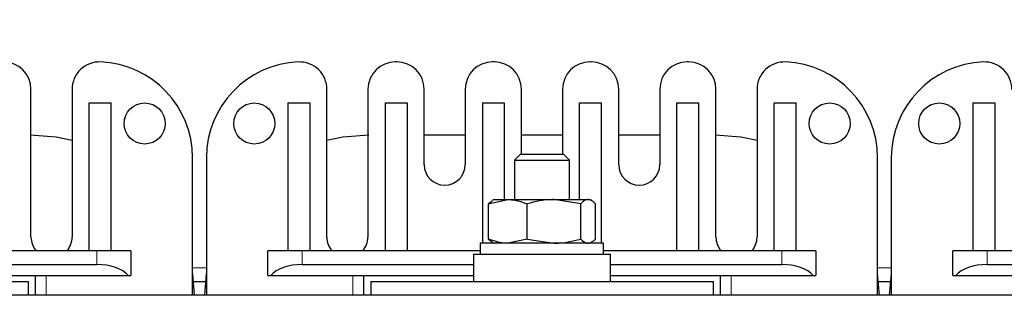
# Model space of a CAD drawing. Header units: millimetres. Extents: x 5 to 418, y 2 to 292.
# Tile 9 of 43: x 85 to 121, y 104 to 114. Entities that reach past the tile are written whole.
import ezdxf

# ---------------------------------------------------------------- set-up
doc = ezdxf.new("R2010")
doc.units = ezdxf.units.MM
doc.layers.add('SLD-0', color=7, linetype='Continuous')
doc.styles.add('SLDTEXTSTYLE0', font='TXT', dxfattribs={"width": 0.605})
doc.dimstyles.new('SLDDIMSTYLE0', dxfattribs={"dimtxt": 3.5, "dimasz": 3.302, "dimexe": 0, "dimexo": 0.0625, "dimgap": 0.875, "dimtad": 1, "dimlfac": 2, "dimrnd": 1e-09, "dimzin": 12, "dimdsep": 46, "dimtxsty": 'SLDTEXTSTYLE0', "dimsah": 1, "dimcen": 0.09, "dimadec": 0, "dimazin": 3, "dimtfac": 1, "dimtofl": 0, "dimtmove": 0, "dimatfit": 3, "dimfxl": 1, "dimfrac": 2, "dimtolj": 1, "dimtzin": 12, "dimarcsym": 0})

# ---------------------------------------------------------------- blocks, each defined once
blk = doc.blocks.new('_D_6')
at = {"layer": 'SLD-0'}
for p, q in [((75.631, 113.721), (75.631, 124.775)), ((132.131, 113.721), (132.131, 124.775)), ((75.631, 123.775), (132.131, 123.775))]:
    blk.add_line(p, q, dxfattribs=at)
for points in [[(75.631, 123.775), (78.933, 123.267), (78.933, 124.283)], [(132.131, 123.775), (128.829, 124.283), (128.829, 123.267)]]:
    blk.add_solid(points, dxfattribs=at)
at = {"layer": 'SLD-0', "insert": (99.87, 128.287), "char_height": 3.5, "attachment_point": 1, "style": 'SLDTEXTSTYLE0'}
blk.add_mtext('113', dxfattribs=at)
blk = doc.blocks.new('_D_7')
at = {"layer": 'SLD-0'}
for p, q in [((62.381, 112.071), (62.381, 132.722)), ((145.381, 112.071), (145.381, 132.722)), ((62.381, 131.722), (145.381, 131.722))]:
    blk.add_line(p, q, dxfattribs=at)
for points in [[(62.381, 131.722), (65.683, 131.214), (65.683, 132.23)], [(145.381, 131.722), (142.079, 132.23), (142.079, 131.214)]]:
    blk.add_solid(points, dxfattribs=at)
at = {"layer": 'SLD-0', "insert": (99.87, 136.233), "char_height": 3.5, "attachment_point": 1, "style": 'SLDTEXTSTYLE0'}
blk.add_mtext('166', dxfattribs=at)

msp = doc.modelspace()

# ---------------------------------------------------------------- linework, layer by layer
at = {"color": 7, "linetype": 'Continuous', "lineweight": 25}
for p, q in [((98.5809, 112.7965), (98.5309, 112.7965)), ((102.1309, 112.7965), (102.0809, 112.7965)), ((105.6809, 112.7965), (105.6309, 112.7965)), ((109.2309, 112.7965), (109.1809, 112.7965)), ((85.2309, 106.3965), (85.2309, 111.7965)), ((86.7309, 111.7945), (86.7309, 106.3965)), ((96.0309, 106.3965), (96.0309, 111.7945)), ((97.5309, 111.7965), (97.5309, 106.3965)), ((99.5809, 109.0465), (99.5809, 111.7965)), ((101.0809, 111.7965), (101.0809, 109.0465)), ((103.1309, 109.4215), (103.1309, 111.7965)), ((104.6309, 111.7965), (104.6309, 109.4215)), ((106.6809, 109.0465), (106.6809, 111.7965)), ((108.1809, 111.7965), (108.1809, 109.0465)), ((110.2309, 106.3965), (110.2309, 111.7965)), ((111.7309, 111.7945), (111.7309, 106.3965)), ((87.3559, 111.2965), (88.1559, 111.2965)), ((87.3559, 105.8965), (87.3559, 111.2965)), ((88.1559, 105.8965), (88.1559, 111.2965)), ((94.6059, 111.2965), (95.4059, 111.2965)), ((94.6059, 111.2965), (94.6059, 105.8965)), ((95.4059, 111.2965), (95.4059, 105.8965)), ((98.1559, 111.2965), (98.9559, 111.2965)), ((98.1559, 111.2965), (98.1559, 105.8965)), ((98.9559, 111.2965), (98.9559, 105.8965)), ((101.7059, 111.2965), (102.5059, 111.2965)), ((101.7059, 111.2965), (101.7059, 106.1715)), ((102.5059, 111.2965), (102.5059, 107.7715)), ((105.2559, 111.2965), (106.0559, 111.2965)), ((105.2559, 107.7715), (105.2559, 111.2965)), ((106.0559, 106.1715), (106.0559, 111.2965)), ((108.8059, 105.8965), (108.8059, 111.2965)), ((108.8059, 111.2965), (109.6059, 111.2965)), ((109.6059, 105.8965), (109.6059, 111.2965)), ((112.3559, 111.2965), (113.1559, 111.2965)), ((112.3559, 105.8965), (112.3559, 111.2965)), ((113.1559, 105.8965), (113.1559, 111.2965)), ((119.6059, 111.2965), (120.4059, 111.2965)), ((119.6059, 111.2965), (119.6059, 105.8965)), ((120.4059, 111.2965), (120.4059, 105.8965)), ((101.0809, 110.1215), (99.5809, 110.1215)), ((104.6309, 110.1215), (103.1309, 110.1215)), ((108.1809, 110.1215), (106.6809, 110.1215)), ((91.1309, 104.2715), (91.1309, 109.2965)), ((91.6309, 109.2965), (91.6309, 104.2715)), ((103.0956, 109.4215), (102.8809, 109.2067)), ((103.0956, 109.4215), (103.2513, 109.4215)), ((103.2513, 109.4215), (104.6661, 109.4215)), ((104.8809, 109.2067), (104.6661, 109.4215)), ((116.1309, 104.2715), (116.1309, 109.2965)), ((116.6309, 109.2965), (116.6309, 104.2715)), ((102.8809, 109.2067), (102.8809, 107.7715)), ((102.8809, 109.2067), (103.0792, 109.2067)), ((103.0792, 109.2067), (104.8809, 109.2067)), ((104.8809, 107.7715), (104.8809, 109.2067)), ((101.9237, 107.6152), (102.6308, 107.7715)), ((102.0674, 107.7154), (101.9237, 107.6152)), ((101.9237, 106.3278), (101.9237, 107.6152)), ((102.1309, 107.7715), (102.064, 107.7329)), ((102.1309, 107.7715), (102.6308, 107.7715)), ((102.6308, 107.7715), (104.3164, 107.7715)), ((103.3378, 106.3278), (103.3378, 107.6152)), ((105.2949, 107.6152), (104.3164, 107.7715)), ((104.3164, 107.7715), (105.5665, 107.7715)), ((105.2949, 106.3278), (105.2949, 107.6152)), ((105.5665, 107.7715), (105.6309, 107.7715)), ((105.6978, 107.7329), (105.6309, 107.7715)), ((105.8381, 106.3278), (105.8381, 107.6152)), ((101.6309, 106.1715), (101.6309, 105.7715)), ((106.1309, 106.1715), (101.6309, 106.1715)), ((101.9237, 106.3278), (102.0674, 106.2275)), ((102.064, 106.2101), (102.1309, 106.1715)), ((103.3378, 106.3278), (102.6308, 106.1715)), ((103.3378, 106.3278), (104.3164, 106.1715)), ((105.6309, 106.1715), (105.6978, 106.2101)), ((106.1309, 105.7715), (106.1309, 106.1715)), ((87.6309, 105.8965), (80.6848, 105.8965)), ((88.1208, 105.8965), (87.6309, 105.8965)), ((88.1559, 105.8965), (88.1208, 105.8965)), ((88.8809, 105.8965), (88.1559, 105.8965)), ((88.8809, 105.8965), (88.8809, 104.9965)), ((94.6059, 105.8965), (93.8809, 105.8965)), ((93.8809, 104.9965), (93.8809, 105.8965)), ((94.641, 105.8965), (94.6059, 105.8965)), ((95.1309, 105.8965), (94.641, 105.8965)), ((101.6309, 105.8965), (95.1309, 105.8965)), ((101.3809, 105.7715), (101.3809, 104.7715)), ((101.3809, 105.7715), (106.3809, 105.7715)), ((112.6309, 105.8965), (106.1309, 105.8965)), ((106.3809, 104.7715), (106.3809, 105.7715)), ((113.1208, 105.8965), (112.6309, 105.8965)), ((113.1559, 105.8965), (113.1208, 105.8965)), ((113.8809, 105.8965), (113.1559, 105.8965)), ((113.8809, 105.8965), (113.8809, 104.9965)), ((119.6059, 105.8965), (118.8809, 105.8965)), ((118.8809, 104.9965), (118.8809, 105.8965)), ((119.641, 105.8965), (119.6059, 105.8965)), ((120.1309, 105.8965), (119.641, 105.8965)), ((126.6309, 105.8965), (120.1309, 105.8965)), ((80.6848, 105.3965), (87.6309, 105.3965)), ((95.1309, 105.3965), (101.3809, 105.3965)), ((106.3809, 105.3965), (112.6309, 105.3965)), ((120.1309, 105.3965), (126.3809, 105.3965)), ((81.1309, 104.9965), (88.7765, 104.9965)), ((85.3809, 104.9965), (85.386, 104.2715)), ((88.7765, 104.9965), (88.8809, 104.9965)), ((93.8809, 104.9965), (93.9853, 104.9965)), ((93.9853, 104.9965), (101.3809, 104.9965)), ((97.3758, 104.2715), (97.3809, 104.9965)), ((106.3809, 104.9965), (113.7765, 104.9965)), ((110.3809, 104.9965), (110.386, 104.2715)), ((113.7765, 104.9965), (113.8809, 104.9965)), ((118.8809, 104.9965), (118.9853, 104.9965)), ((118.9853, 104.9965), (126.3809, 104.9965)), ((72.6309, 104.7715), (85.1309, 104.7715)), ((85.1309, 104.7715), (85.1309, 104.2715)), ((91.1706, 104.7715), (91.5912, 104.7715)), ((97.6309, 104.7715), (97.6309, 104.2715)), ((97.6309, 104.7715), (110.1309, 104.7715)), ((110.1309, 104.7715), (110.1309, 104.2715)), ((116.1706, 104.7715), (116.5912, 104.7715)), ((135.1309, 104.2715), (72.6309, 104.2715))]:
    msp.add_line(p, q, dxfattribs=at)
at = {"color": 7, "linetype": 'Continuous', "lineweight": 18}
for p, q in [((87.6309, 105.3965), (87.6309, 105.8965)), ((95.1309, 105.8965), (95.1309, 105.3965)), ((112.6309, 105.3965), (112.6309, 105.8965)), ((120.1309, 105.8965), (120.1309, 105.3965)), ((85.7809, 104.9965), (85.7809, 104.2715)), ((91.1309, 105.2715), (91.6309, 105.2715)), ((96.9809, 104.2715), (96.9809, 104.9965)), ((110.7809, 104.9965), (110.7809, 104.2715)), ((116.1309, 105.2715), (116.6309, 105.2715))]:
    msp.add_line(p, q, dxfattribs=at)
at = {"color": 7, "linetype": 'Continuous', "lineweight": 25, "flags": 128}
for points in [[(86.7309, 109.9244), (86.1445, 110.0476), (85.2059, 110.1215)], [(97.5559, 110.1215), (96.6173, 110.0476), (96.0309, 109.9244)], [(111.7309, 109.9244), (111.1445, 110.0476), (110.2059, 110.1215)], [(91.204, 104.2715), (91.132, 105.0601), (91.1309, 105.0672)], [(91.6309, 105.0672), (91.6298, 105.0601), (91.5578, 104.2715)], [(116.204, 104.2715), (116.132, 105.0601), (116.1309, 105.0672)], [(116.6309, 105.0672), (116.6298, 105.0601), (116.5578, 104.2715)]]:
    msp.add_lwpolyline(points, dxfattribs=at)
at = {"color": 7, "linetype": 'Continuous', "lineweight": 25}
for centre in [(89.3809, 110.5465), (93.3809, 110.5465), (114.3809, 110.5465), (118.3809, 110.5465)]:
    msp.add_circle(centre, 0.75, dxfattribs=at)
for centre, radius, start, end in [((84.2309, 111.7965), 1, 0, 90), ((87.7309, 111.7945), 1, 87.70756, 180), ((87.6309, 109.2965), 3.5, 0, 87.70756), ((95.1309, 109.2965), 3.5, 92.29244, 180), ((95.0309, 111.7945), 1, 0, 92.29244), ((98.5309, 111.7965), 1, 90, 180), ((98.5809, 111.7965), 1, 0, 90), ((102.0809, 111.7965), 1, 90, 180), ((102.1309, 111.7965), 1, 0, 90), ((105.6309, 111.7965), 1, 90, 180), ((105.6809, 111.7965), 1, 0, 90), ((109.1809, 111.7965), 1, 90, 180), ((109.2309, 111.7965), 1, 0, 90), ((112.7309, 111.7945), 1, 87.70756, 180), ((112.6309, 109.2965), 3.5, 0, 87.70756), ((120.1309, 109.2965), 3.5, 92.29244, 180), ((120.0309, 111.7945), 1, 0, 92.29244), ((100.3309, 109.0465), 0.75, 180, 0), ((107.4309, 109.0465), 0.75, 180, 0), ((85.9809, 106.3965), 0.75, 180, 221.81031), ((85.9809, 106.3965), 0.75, 318.18969, 0), ((96.7809, 106.3965), 0.75, 180, 221.81031), ((96.7809, 106.3965), 0.75, 318.18969, 0), ((110.9809, 106.3965), 0.75, 180, 221.81031), ((110.9809, 106.3965), 0.75, 318.18969, 0)]:
    msp.add_arc(centre, radius, start, end, dxfattribs=at)
for centre, start_param, end_param in [((87.6309, 104.7298), 0.4115168, 1.5707963), ((95.1309, 104.7298), 1.5707963, 2.7300758), ((112.6309, 104.7298), 0.4115168, 1.5707963), ((120.1309, 104.7298), 1.5707963, 2.7300758)]:
    msp.add_ellipse(centre, major_axis=(1.25, 0), ratio=0.5333333, start_param=start_param, end_param=end_param, dxfattribs=at)
for points, knots in [([(102.6308, 107.7715), (102.6475, 107.7713), (102.8863, 107.7691), (103.1202, 107.6893), (103.3378, 107.6152)], [0, 0, 0, 0, 0.0701742, 1, 1, 1, 1]), ([(104.3164, 107.7715), (104.2932, 107.7713), (103.9627, 107.7691), (103.6389, 107.6893), (103.3378, 107.6152)], [0, 0, 0, 0, 0.0701742, 1, 1, 1, 1]), ([(105.5665, 107.7715), (105.5469, 107.77), (105.455, 107.7632), (105.3654, 107.6803), (105.2949, 107.6152)], [0, 0, 0, 0, 0.213336, 1, 1, 1, 1]), ([(105.8381, 107.6152), (105.8215, 107.6325), (105.7331, 107.725), (105.6412, 107.7506), (105.5665, 107.7715)], [0, 0, 0, 0, 0.1873629, 1, 1, 1, 1]), ([(102.6308, 106.1715), (102.614, 106.1716), (102.3752, 106.1738), (102.1413, 106.2536), (101.9237, 106.3278)], [0, 0, 0, 0, 0.0701742, 1, 1, 1, 1]), ([(104.3164, 106.1715), (104.3396, 106.1716), (104.67, 106.1738), (104.9938, 106.2536), (105.2949, 106.3278)], [0, 0, 0, 0, 0.0701742, 1, 1, 1, 1]), ([(105.2949, 106.3278), (105.3654, 106.2626), (105.455, 106.1798), (105.5469, 106.1729), (105.5665, 106.1715)], [0, 0, 0, 0, 0.786664, 1, 1, 1, 1]), ([(105.6948, 106.2332), (105.7262, 106.2432), (105.7748, 106.2588), (105.8215, 106.3097), (105.8381, 106.3278)], [0, 0, 0, 0, 0.6463032, 1, 1, 1, 1])]:
    msp.add_open_spline(points, degree=3, knots=knots, dxfattribs=at)

# ---------------------------------------------------------------- dimensions: what is measured, and where the dimension line sits
at = {"layer": 'SLD-0'}
for base, p1, p2, picture, middle in [((145.3809, 131.7216), (62.3809, 112.0715), (145.3809, 112.0715), '_D_7', (103.8809, 131.7216)), ((132.1309, 123.7755), (75.6309, 113.7215), (132.1309, 113.7215), '_D_6', (103.8809, 123.7755))]:
    dim = msp.add_linear_dim(base=base, p1=p1, p2=p2, dimstyle='SLDDIMSTYLE0', dxfattribs=at)
    dim.commit()
    dim.dimension.update_dxf_attribs({"geometry": picture, "text_midpoint": middle, "dimtype": 160})

doc.saveas('drawing.dxf')
